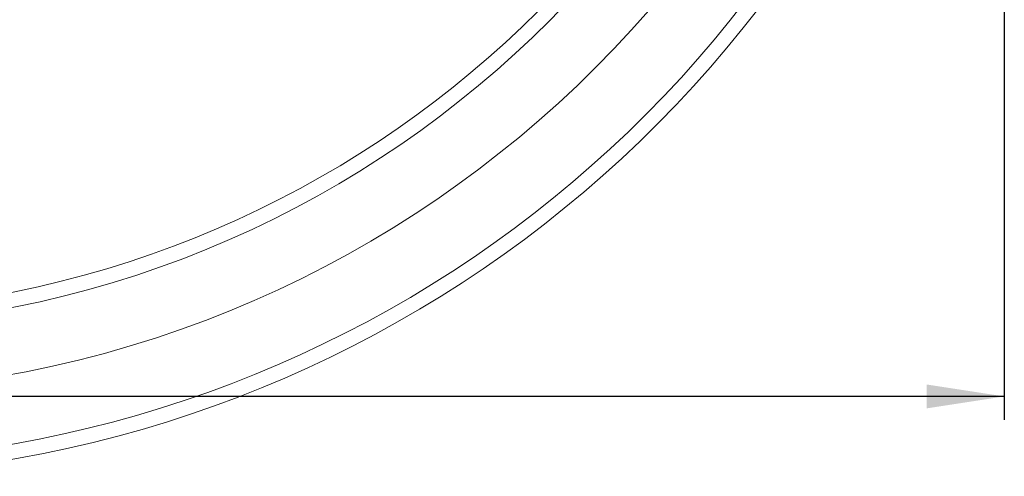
# Model space of a CAD drawing. Header units: inches. Extents: x 0.6 to 16.3, y 0.2 to 11.5.
# Tile 3 of 17: x 3.6 to 5.2, y 1.4 to 2.2. Entities that reach past the tile are written whole.
import ezdxf

# ---------------------------------------------------------------- set-up
doc = ezdxf.new("R2010")
doc.units = ezdxf.units.IN
doc.header["$MEASUREMENT"] = 0
doc.layers.add('FORMAT', color=7, linetype='Continuous')
doc.styles.add('SLDTEXTSTYLE0', font='TXT', dxfattribs={"width": 0.75})
doc.dimstyles.new('SLDDIMSTYLE0', dxfattribs={"dimtxt": 0.137795, "dimasz": 0.13, "dimexe": 0, "dimexo": 0.0625, "dimgap": 0.034449, "dimtad": 1, "dimlfac": 2, "dimrnd": 1e-09, "dimzin": 12, "dimdsep": 46, "dimlunit": 5, "dimtxsty": 'SLDTEXTSTYLE0', "dimsah": 1, "dimcen": 0.09, "dimadec": 0, "dimazin": 3, "dimtfac": 1, "dimtofl": 0, "dimtmove": 0, "dimatfit": 3, "dimfxl": 0, "dimfrac": 2, "dimtolj": 1, "dimtzin": 12, "dimarcsym": 0})

# ---------------------------------------------------------------- blocks, each defined once
blk = doc.blocks.new('_D')
at = {"layer": 'FORMAT'}
for p, q in [((1.2004, 3.3586), (1.2004, 1.4924)), ((5.2004, 3.3586), (5.2004, 1.4924)), ((5.2004, 1.5318), (1.2004, 1.5318))]:
    blk.add_line(p, q, dxfattribs=at)
for points in [[(1.2004, 1.5318), (1.3304, 1.5118), (1.3304, 1.5518)], [(5.2004, 1.5318), (5.0704, 1.5518), (5.0704, 1.5118)]]:
    blk.add_solid(points, dxfattribs=at)
at = {"layer": 'FORMAT', "char_height": 0.1378, "attachment_point": 1, "style": 'SLDTEXTSTYLE0'}
for s, insert in [('%%c', (3.0456, 1.7094)), ('8', (3.2534, 1.7115))]:
    blk.add_mtext(s, dxfattribs=dict(at, insert=insert))

msp = doc.modelspace()

# ---------------------------------------------------------------- linework, layer by layer
at = {"color": 7, "linetype": 'Continuous', "lineweight": 15}
for radius, start, end in [(1.86, 98.17277067, 0), (1.75, 98.56242787, 0), (2, 180, 56.50991687), (1.975, 180, 56.34727586), (1.725, 273.40653845, 356.59346155)]:
    msp.add_arc((3.20042177, 3.39794567), radius, start, end, dxfattribs=at)

# ---------------------------------------------------------------- dimensions: what is measured, and where the dimension line sits
at = {"layer": 'FORMAT'}
dim = msp.add_linear_dim(base=(1.20042177, 1.53180394), p1=(5.20042177, 3.39794567), p2=(1.20042177, 3.39794567), text='%%c<>', dimstyle='SLDDIMSTYLE0', dxfattribs=at)
dim.commit()
dim.dimension.update_dxf_attribs({"geometry": '_D', "text_midpoint": (3.20042177, 1.53180394), "dimtype": 160})

doc.saveas('drawing.dxf')
